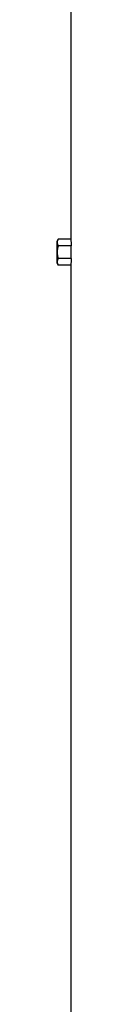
# Model space of a CAD drawing. Header units: millimetres. Extents: x 7128 to 13221, y 1378 to 18140.
# Tile 7 of 11: x 7749 to 7810, y 9759 to 13950. Entities that reach past the tile are written whole.
import ezdxf

# ---------------------------------------------------------------- set-up
doc = ezdxf.new("R2010")
doc.units = ezdxf.units.MM
doc.header["$LTSCALE"] = 5

msp = doc.modelspace()

# ---------------------------------------------------------------- linework, layer by layer
at = {"color": 7, "linetype": 'Continuous', "lineweight": 25}
for p, q in [((7809.3, 14210.3), (7809.3, 13015.2)), ((7754.9, 13015.2), (7749.3, 13005.3)), ((7749.3, 13005.3), (7749.3, 12960.3)), ((7809.3, 13015.2), (7754.9, 13015.2)), ((7749.3, 12960.3), (7749.3, 12915.3)), ((7809.8, 12987.7), (7754.9, 12987.7)), ((7809.8, 12932.9), (7809.8, 12987.7)), ((7749.3, 12915.3), (7754.9, 12905.5)), ((7809.8, 12932.9), (7754.9, 12932.9)), ((7809.3, 12905.5), (7754.9, 12905.5)), ((7809.3, 12905.5), (7809.3, 5190.3))]:
    msp.add_line(p, q, dxfattribs=at)
for centre, start_param, end_param in [((9766.8, 13015.2), 3.141593, 3.165861), ((9766.8, 12905.5), 3.117325, 3.141593)]:
    msp.add_ellipse(centre, major_axis=(1957.5, 0), ratio=0.57735, start_param=start_param, end_param=end_param, dxfattribs=at)
for points, knots in [([(7754.9, 13015.2), (7753.7, 13012.9), (7752.6, 13010.7), (7751.1, 13006.1), (7750.7, 13003.8), (7750.7, 13000.3), (7750.8, 12999.1), (7751.2, 12996.8), (7751.5, 12995.7), (7752.6, 12992.2), (7753.7, 12990), (7754.9, 12987.7)], [0, 0, 0, 0, 0.25, 0.25, 0.5, 0.5, 0.625, 0.625, 0.75, 0.75, 1, 1, 1, 1]), ([(7754.9, 12987.7), (7753.7, 12983.3), (7752.6, 12978.7), (7751.1, 12969.5), (7750.7, 12964.9), (7750.7, 12955.7), (7751.1, 12951), (7752.6, 12941.8), (7753.7, 12937.3), (7754.9, 12932.9)], [0, 0, 0, 0, 0.25, 0.25, 0.5, 0.5, 0.75, 0.75, 1, 1, 1, 1]), ([(7754.9, 12932.9), (7753.7, 12930.6), (7752.6, 12928.4), (7751.1, 12923.8), (7750.7, 12921.5), (7750.7, 12918), (7750.8, 12916.9), (7751.2, 12914.5), (7751.5, 12913.4), (7752.6, 12910), (7753.7, 12907.7), (7754.9, 12905.5)], [0, 0, 0, 0, 0.25, 0.25, 0.5, 0.5, 0.625, 0.625, 0.75, 0.75, 1, 1, 1, 1])]:
    msp.add_open_spline(points, degree=3, knots=knots, dxfattribs=at)

doc.saveas('drawing.dxf')
